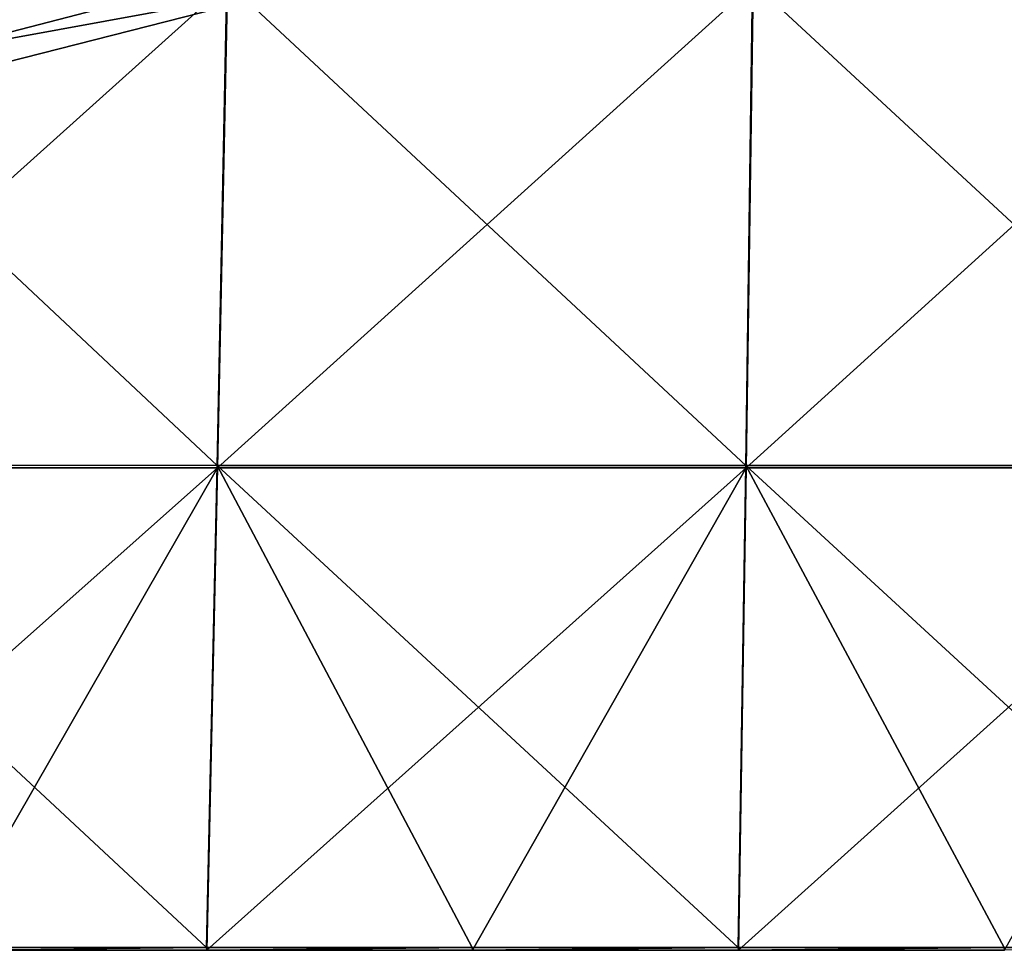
# Model space of a CAD drawing. Header units: millimetres. Extents: x -350 to 350, y 0 to 877.
# Tile 13 of 63: x -174 to -90, y 50 to 130. Entities that reach past the tile are written whole.
import ezdxf

# ---------------------------------------------------------------- set-up
doc = ezdxf.new("R2010")
doc.units = ezdxf.units.MM
doc.header["$LTSCALE"] = 41.718519
for name, color, linetype in [('11', 7, 'CONTINUOUS'), ('15', 7, 'CONTINUOUS'), ('26', 7, 'CONTINUOUS'), ('27', 7, 'CONTINUOUS'), ('29', 7, 'CONTINUOUS'), ('7', 7, 'CONTINUOUS')]:
    doc.layers.add(name, color=color, linetype=linetype)

msp = doc.modelspace()

# ---------------------------------------------------------------- linework, layer by layer
at = {"layer": '11', "linetype": 'Continuous'}
for points in [[(-202.776, 91.684, -498.087), (-201.679, 133.013, -489.342), (-157.617, 91.669, -498.754), (-202.776, 91.684, -498.087)], [(-157.617, 91.669, -498.754), (-201.679, 133.013, -489.342), (-156.779, 132.98, -490.566), (-157.617, 91.669, -498.754)], [(-157.617, 91.669, -498.754), (-156.779, 132.98, -490.566), (-112.444, 91.655, -499.242), (-157.617, 91.669, -498.754)], [(-112.444, 91.655, -499.242), (-156.779, 132.98, -490.566), (-111.852, 132.951, -491.464), (-112.444, 91.655, -499.242)], [(-112.444, 91.655, -499.242), (-111.852, 132.951, -491.464), (-67.26, 91.645, -499.553), (-112.444, 91.655, -499.242)], [(-67.26, 91.645, -499.553), (-111.852, 132.951, -491.464), (-66.909, 132.93, -492.039), (-67.26, 91.645, -499.553)], [(-181.25, 50.496, -508.522), (-202.776, 91.684, -498.087), (-158.528, 50.488, -508.524), (-181.25, 50.496, -508.522)], [(-158.528, 50.488, -508.524), (-202.776, 91.684, -498.087), (-157.617, 91.669, -498.754), (-158.528, 50.488, -508.524)], [(-158.528, 50.488, -508.524), (-157.617, 91.669, -498.754), (-135.806, 50.482, -508.526), (-158.528, 50.488, -508.524)], [(-135.806, 50.482, -508.526), (-157.617, 91.669, -498.754), (-113.084, 50.477, -508.527), (-135.806, 50.482, -508.526)], [(-113.084, 50.477, -508.527), (-157.617, 91.669, -498.754), (-112.444, 91.655, -499.242), (-113.084, 50.477, -508.527)], [(-113.084, 50.477, -508.527), (-112.444, 91.655, -499.242), (-90.362, 50.473, -508.528), (-113.084, 50.477, -508.527)], [(-90.362, 50.473, -508.528), (-112.444, 91.655, -499.242), (-67.64, 50.469, -508.529), (-90.362, 50.473, -508.528)], [(-67.64, 50.469, -508.529), (-112.444, 91.655, -499.242), (-67.26, 91.645, -499.553), (-67.64, 50.469, -508.529)]]:
    msp.add_3dface(points, dxfattribs=at)
at = {"layer": '15', "linetype": 'Continuous'}
for points in [[(-181.232, 50.24, -507.556), (-181.25, 50.496, -508.522), (-158.528, 50.488, -508.524), (-181.232, 50.24, -507.556)], [(-158.505, 50.24, -507.556), (-181.232, 50.24, -507.556), (-158.528, 50.488, -508.524), (-158.505, 50.24, -507.556)], [(-158.505, 50.24, -507.556), (-158.528, 50.488, -508.524), (-135.806, 50.482, -508.526), (-158.505, 50.24, -507.556)], [(-135.779, 50.24, -507.556), (-158.505, 50.24, -507.556), (-135.806, 50.482, -508.526), (-135.779, 50.24, -507.556)], [(-135.779, 50.24, -507.556), (-135.806, 50.482, -508.526), (-113.084, 50.477, -508.527), (-135.779, 50.24, -507.556)], [(-113.052, 50.24, -507.556), (-135.779, 50.24, -507.556), (-113.084, 50.477, -508.527), (-113.052, 50.24, -507.556)], [(-113.052, 50.24, -507.556), (-113.084, 50.477, -508.527), (-90.362, 50.473, -508.528), (-113.052, 50.24, -507.556)], [(-90.325, 50.24, -507.556), (-113.052, 50.24, -507.556), (-90.362, 50.473, -508.528), (-90.325, 50.24, -507.556)], [(-90.325, 50.24, -507.556), (-90.362, 50.473, -508.528), (-67.64, 50.469, -508.529), (-90.325, 50.24, -507.556)]]:
    msp.add_3dface(points, dxfattribs=at)
at = {"layer": '26', "linetype": 'Continuous'}
msp.add_3dface([(-148.289, 133.091, -36.401), (-176.568, 143.067, -26.52), (-183.332, 124.156, -26.571), (-148.289, 133.091, -36.401)], dxfattribs=at)
at = {"layer": '27', "linetype": 'Continuous'}
msp.add_3dface([(-147.81, 135.816, -48.763), (-182.503, 126.816, -39.331), (-176.529, 153.53, -37.874), (-147.81, 135.816, -48.763)], dxfattribs=at)
at = {"layer": '29', "linetype": 'Continuous'}
for points in [[(-147.81, 135.816, -48.763), (-148.289, 133.091, -36.401), (-182.503, 126.816, -39.331), (-147.81, 135.816, -48.763)], [(-148.289, 133.091, -36.401), (-183.332, 124.156, -26.571), (-182.503, 126.816, -39.331), (-148.289, 133.091, -36.401)]]:
    msp.add_3dface(points, dxfattribs=at)
at = {"layer": '7', "linetype": 'Continuous'}
for points in [[(-201.637, 132.825, -488.36), (-202.747, 91.457, -497.113), (-156.733, 132.803, -489.582), (-201.637, 132.825, -488.36)], [(-156.733, 132.803, -489.582), (-202.747, 91.457, -497.113), (-157.582, 91.456, -497.777), (-156.733, 132.803, -489.582)], [(-156.733, 132.803, -489.582), (-157.582, 91.456, -497.777), (-111.805, 132.783, -490.478), (-156.733, 132.803, -489.582)], [(-111.805, 132.783, -490.478), (-157.582, 91.456, -497.777), (-112.403, 91.452, -498.263), (-111.805, 132.783, -490.478)], [(-111.805, 132.783, -490.478), (-112.403, 91.452, -498.263), (-66.859, 132.768, -491.053), (-111.805, 132.783, -490.478)], [(-66.859, 132.768, -491.053), (-112.403, 91.452, -498.263), (-67.214, 91.449, -498.572), (-66.859, 132.768, -491.053)], [(-202.747, 91.457, -497.113), (-203.959, 50.24, -507.556), (-157.582, 91.456, -497.777), (-202.747, 91.457, -497.113)], [(-157.582, 91.456, -497.777), (-203.959, 50.24, -507.556), (-181.232, 50.24, -507.556), (-157.582, 91.456, -497.777)], [(-158.505, 50.24, -507.556), (-157.582, 91.456, -497.777), (-181.232, 50.24, -507.556), (-158.505, 50.24, -507.556)], [(-157.582, 91.456, -497.777), (-158.505, 50.24, -507.556), (-112.403, 91.452, -498.263), (-157.582, 91.456, -497.777)], [(-112.403, 91.452, -498.263), (-158.505, 50.24, -507.556), (-135.779, 50.24, -507.556), (-112.403, 91.452, -498.263)], [(-113.052, 50.24, -507.556), (-112.403, 91.452, -498.263), (-135.779, 50.24, -507.556), (-113.052, 50.24, -507.556)], [(-112.403, 91.452, -498.263), (-113.052, 50.24, -507.556), (-67.214, 91.449, -498.572), (-112.403, 91.452, -498.263)], [(-67.214, 91.449, -498.572), (-113.052, 50.24, -507.556), (-90.325, 50.24, -507.556), (-67.214, 91.449, -498.572)]]:
    msp.add_3dface(points, dxfattribs=at)

doc.saveas('drawing.dxf')
